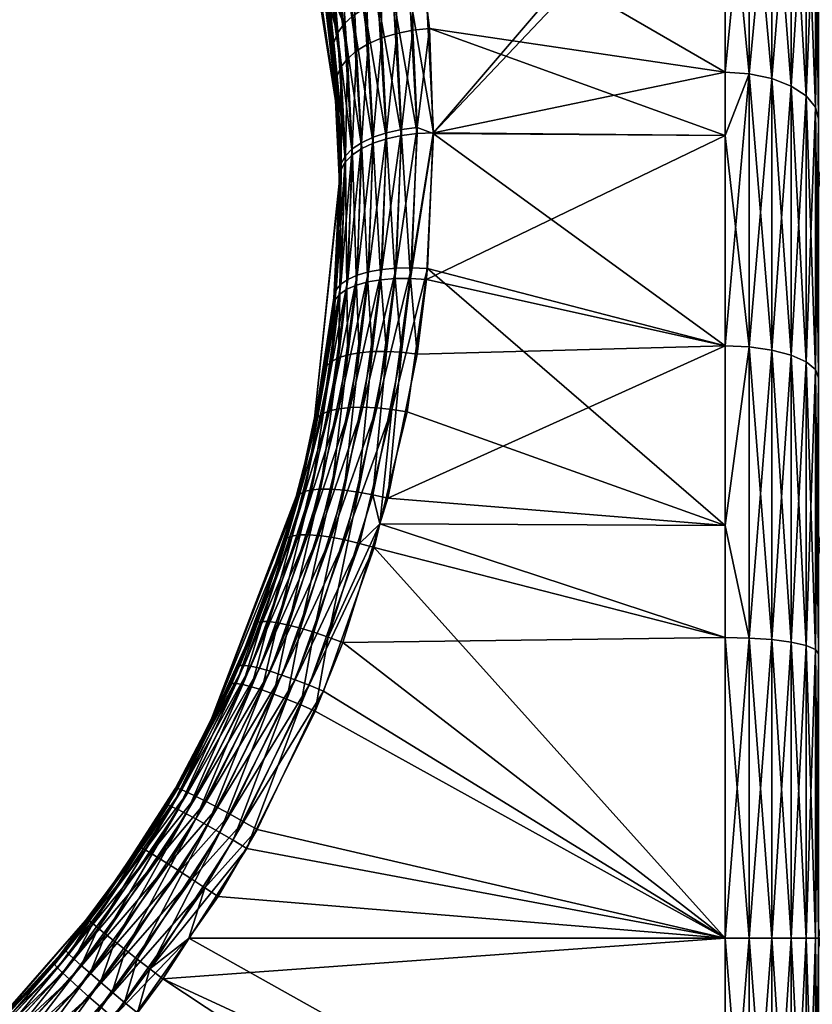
# Model space of a CAD drawing. Extents: x -0.053 to 0.015, y -0.104 to -0.001.
# Tile 11 of 224: x -0.025 to -0.016, y -0.086 to -0.076. Entities that reach past the tile are written whole.
import ezdxf

# ---------------------------------------------------------------- set-up
doc = ezdxf.new("R2010")
doc.units = 0
doc.layers.add('mesh', color=7, linetype='CONTINUOUS')

msp = doc.modelspace()

# ---------------------------------------------------------------- meshes
at = {"layer": 'mesh'}
mesh = msp.add_polyface(dxfattribs=at)
corners = [(-0.0163, -0.074217, 0.011165), (-0.0153, -0.071637, 0.007803), (-0.0153, -0.074217, 0.011165), (-0.0163, -0.071637, 0.007803), (-0.0153, -0.070015, 0.003887), (-0.0163, -0.070015, 0.003887), (-0.0153, -0.069462, -0.000314), (-0.0163, -0.070015, -0.004515), (-0.0153, -0.071637, -0.008431), (-0.0153, -0.070015, -0.004515), (-0.0163, -0.071637, -0.008431), (-0.0153, -0.074217, -0.011793), (-0.0163, -0.074217, -0.011793), (-0.0153, -0.077579, -0.014372), (-0.0163, -0.072289, -0.011563), (-0.0163, -0.07054, -0.009064), (-0.0163, -0.069251, -0.006299), (-0.0163, -0.074446, -0.01372), (-0.0163, -0.076945, -0.015469), (-0.0163, -0.077579, 0.013744), (-0.0163, -0.074446, 0.013092), (-0.0163, -0.069251, 0.005671), (-0.0163, -0.07054, 0.008436), (-0.0163, -0.072289, 0.010935), (-0.016593, -0.073992, 0.013633), (-0.016434, -0.071906, 0.011256), (-0.016434, -0.074125, 0.013475), (-0.016593, -0.071748, 0.011389), (-0.016434, -0.070107, 0.008686), (-0.016593, -0.069927, -0.009418), (-0.016434, -0.071906, -0.011884), (-0.016434, -0.070107, -0.009314), (-0.016593, -0.071748, -0.012017), (-0.016434, -0.074125, -0.014103), (-0.016593, -0.073992, -0.014261), (-0.016434, -0.076695, -0.015902), (-0.016334, -0.07428, 0.01329), (-0.016434, -0.076695, 0.015274), (-0.016334, -0.072091, 0.011101), (-0.016334, -0.070316, 0.008565), (-0.016334, -0.069007, 0.00576), (-0.016334, -0.072091, -0.011729), (-0.016334, -0.070316, -0.009193), (-0.016334, -0.07428, -0.013918), (-0.016334, -0.076816, -0.015694), (-0.016334, -0.076816, 0.015066), (-0.0153, -0.081494, 0.015366), (-0.0153, -0.050572, 0.016329), (-0.0153, -0.083403, 0.016321), (-0.0153, -0.05055, -0.017458), (-0.0153, -0.081494, -0.015994), (-0.015275, -0.083403, -0.017681), (-0.0153, -0.083403, -0.017458), (-0.015262, -0.052022, -0.017715), (-0.015161, -0.083403, -0.017955), (-0.015274, -0.051815, 0.016543), (-0.015275, -0.083403, 0.016543)]
mesh.append_faces([[corners[k] for k in face] for face in [(0, 1, 2, 2), (3, 1, 0, 0), (3, 4, 1, 1), (5, 4, 3, 3), (5, 6, 4, 4), (7, 8, 9, 9), (10, 8, 7, 7), (10, 11, 8, 8), (12, 11, 10, 10), (12, 13, 11, 11), (10, 14, 12, 12), (10, 15, 14, 14), (7, 15, 10, 10), (7, 16, 15, 15), (12, 17, 18, 18), (14, 17, 12, 12), (19, 20, 0, 0), (3, 21, 5, 5), (3, 22, 21, 21), (0, 22, 3, 3), (0, 23, 22, 22), (20, 23, 0, 0), (24, 25, 26, 26), (27, 28, 25, 25), (29, 30, 31, 31), (32, 33, 30, 30), (34, 35, 33, 33), (26, 36, 37, 37), (26, 38, 36, 36), (25, 38, 26, 26), (25, 39, 38, 38), (28, 39, 25, 25), (28, 40, 39, 39), (31, 41, 42, 42), (30, 41, 31, 31), (30, 43, 41, 41), (33, 43, 30, 30), (33, 44, 43, 43), (35, 44, 33, 33), (36, 20, 45, 45), (36, 23, 20, 20), (38, 23, 36, 36), (38, 22, 23, 23), (39, 22, 38, 38), (39, 21, 22, 22), (42, 14, 15, 15), (41, 14, 42, 42), (41, 17, 14, 14), (43, 17, 41, 41), (43, 18, 17, 17), (44, 18, 43, 43), (46, 47, 48, 48), (49, 11, 13, 13), (50, 49, 13, 13), (51, 49, 52, 52), (53, 51, 54, 54), (55, 56, 48, 48)]])
mesh = msp.add_polyface(dxfattribs=at)
corners = [(-0.0153, -0.081494, 0.015366), (-0.0153, -0.083403, 0.016321), (-0.0153, -0.085695, 0.015919), (-0.0153, -0.085695, -0.016547), (-0.0153, -0.083403, -0.017458), (-0.0153, -0.081494, -0.015994), (-0.015275, -0.086375, 0.016283), (-0.015275, -0.083403, 0.016543), (-0.015201, -0.083403, 0.016755), (-0.0153, -0.086336, 0.016064), (-0.015189, -0.053049, 0.016749), (-0.015073, -0.054246, 0.016937), (-0.015082, -0.083403, 0.016944), (-0.0163, -0.081494, 0.015366), (-0.0163, -0.085695, 0.015919), (-0.0153, -0.077579, 0.013744), (-0.0163, -0.077579, 0.013744), (-0.0153, -0.074217, 0.011165), (-0.0163, -0.074217, 0.011165), (-0.0163, -0.077579, -0.014372), (-0.0153, -0.077579, -0.014372), (-0.0163, -0.074217, -0.011793), (-0.0163, -0.081494, -0.015994), (-0.0163, -0.085695, -0.016547), (-0.0163, -0.07971, -0.016759), (-0.0163, -0.076945, -0.015469), (-0.0163, -0.082656, -0.017548), (-0.0163, -0.085695, -0.017814), (-0.0163, -0.082656, 0.01692), (-0.0163, -0.076945, 0.014841), (-0.0163, -0.074446, 0.013092), (-0.0163, -0.07971, 0.016131), (-0.016593, -0.082534, 0.017617), (-0.016434, -0.079539, 0.0166), (-0.016434, -0.08257, 0.017413), (-0.016593, -0.079468, 0.016795), (-0.016434, -0.076695, 0.015274), (-0.016593, -0.076592, 0.015454), (-0.016434, -0.074125, 0.013475), (-0.016593, -0.076592, -0.016082), (-0.016434, -0.079539, -0.017228), (-0.016434, -0.076695, -0.015902), (-0.016593, -0.079468, -0.017423), (-0.016434, -0.08257, -0.018041), (-0.016593, -0.082534, -0.018245), (-0.016434, -0.085695, -0.018314), (-0.016334, -0.082611, 0.017175), (-0.016434, -0.085695, 0.017686), (-0.016334, -0.079621, 0.016374), (-0.016334, -0.076816, 0.015066), (-0.016334, -0.07428, 0.01329), (-0.016334, -0.079621, -0.017002), (-0.016334, -0.076816, -0.015694), (-0.016334, -0.082611, -0.017803), (-0.016334, -0.085695, -0.018073), (-0.01516, -0.05346, -0.017955), (-0.015161, -0.083403, -0.017955), (-0.015082, -0.083403, -0.018082), (-0.015275, -0.086375, -0.017421), (-0.015275, -0.083403, -0.017681)]
mesh.append_faces([[corners[k] for k in face] for face in [(0, 1, 2, 2), (3, 4, 5, 5), (6, 7, 8, 8), (9, 1, 7, 7), (10, 8, 7, 7), (11, 12, 8, 8), (13, 0, 14, 14), (13, 15, 0, 0), (16, 15, 13, 13), (16, 17, 15, 15), (18, 17, 16, 16), (19, 20, 21, 21), (19, 5, 20, 20), (22, 5, 19, 19), (22, 3, 5, 5), (23, 3, 22, 22), (19, 24, 22, 22), (19, 25, 24, 24), (21, 25, 19, 19), (22, 26, 27, 27), (24, 26, 22, 22), (14, 28, 13, 13), (16, 29, 30, 30), (13, 29, 16, 16), (13, 31, 29, 29), (28, 31, 13, 13), (32, 33, 34, 34), (35, 36, 33, 33), (37, 38, 36, 36), (39, 40, 41, 41), (42, 43, 40, 40), (44, 45, 43, 43), (34, 46, 47, 47), (34, 48, 46, 46), (33, 48, 34, 34), (33, 49, 48, 48), (36, 49, 33, 33), (36, 50, 49, 49), (41, 51, 52, 52), (40, 51, 41, 41), (40, 53, 51, 51), (43, 53, 40, 40), (43, 54, 53, 53), (45, 54, 43, 43), (46, 31, 28, 28), (48, 31, 46, 46), (48, 29, 31, 31), (49, 29, 48, 48), (49, 30, 29, 29), (52, 24, 25, 25), (51, 24, 52, 52), (51, 26, 24, 24), (53, 26, 51, 51), (53, 27, 26, 26), (55, 56, 57, 57), (58, 59, 4, 4)]])
mesh = msp.add_polyface(dxfattribs=at)
corners = [(-0.021434, -0.076929, 0.000125), (-0.021791, -0.074491, -0.013555), (-0.021852, -0.074287, -0.013344), (-0.021537, -0.075823, -0.01467), (-0.021489, -0.076226, -0.014963), (-0.021622, -0.07529, 0.013624), (-0.021456, -0.076578, 0.014576), (-0.021852, -0.074286, 0.012717), (-0.021448, -0.076484, 0.014728), (-0.021624, -0.075178, 0.013773), (-0.021418, -0.0775, 0.015145), (-0.021483, -0.076127, -0.015114), (-0.021535, -0.075719, -0.01482), (-0.021803, -0.074367, -0.013701), (-0.021066, -0.075248, -0.015403), (-0.020903, -0.075187, -0.015459), (-0.021355, -0.073779, -0.014254), (-0.021309, -0.074745, 0.014267), (-0.021163, -0.07466, 0.014345), (-0.021115, -0.076142, 0.015241), (-0.021211, -0.075324, -0.015323), (-0.021503, -0.073878, -0.014182), (-0.021238, -0.076216, 0.015135), (-0.021185, -0.077197, 0.015714), (-0.021432, -0.074843, 0.014168), (-0.021627, -0.073426, 0.013144), (-0.021335, -0.075412, -0.015221), (-0.021625, -0.07399, -0.014087), (-0.021154, -0.07576, -0.015622), (-0.021277, -0.075841, -0.015518), (-0.021061, -0.077203, -0.016485), (-0.021184, -0.07726, -0.016376), (-0.021337, -0.0763, 0.015012), (-0.021285, -0.077264, 0.015588), (-0.021528, -0.07495, 0.014049), (-0.021748, -0.073546, 0.013051), (-0.021432, -0.075509, -0.0151), (-0.021718, -0.074112, -0.013972), (-0.021375, -0.075931, -0.015396), (-0.021284, -0.077327, -0.01625), (-0.021407, -0.07639, 0.014875), (-0.021593, -0.075063, 0.013916), (-0.02184, -0.073676, 0.012938), (-0.021896, -0.073811, 0.01281), (-0.021778, -0.074239, -0.013841), (-0.021499, -0.075613, -0.014965), (-0.021444, -0.076027, -0.01526), (-0.021357, -0.077401, -0.01611), (-0.021917, -0.073945, 0.012671), (-0.021402, -0.077479, -0.015961)]
mesh.append_faces([[corners[k] for k in face] for face in [(0, 1, 2, 2), (0, 3, 1, 1), (4, 3, 0, 0), (0, 5, 6, 6), (0, 7, 5, 5), (2, 7, 0, 0), (8, 6, 9, 9), (8, 10, 6, 6), (9, 5, 7, 7), (6, 5, 9, 9), (11, 3, 4, 4), (12, 3, 11, 11), (12, 1, 3, 3), (13, 1, 12, 12), (13, 2, 1, 1), (14, 15, 16, 16), (17, 18, 19, 19), (20, 14, 21, 21), (22, 19, 23, 23), (22, 17, 19, 19), (24, 17, 22, 22), (24, 25, 17, 17), (26, 20, 27, 27), (26, 28, 20, 20), (29, 28, 26, 26), (29, 30, 28, 28), (31, 30, 29, 29), (32, 22, 33, 33), (32, 24, 22, 22), (34, 24, 32, 32), (34, 35, 24, 24), (36, 26, 37, 37), (36, 29, 26, 26), (38, 29, 36, 36), (38, 31, 29, 29), (39, 31, 38, 38), (40, 34, 32, 32), (41, 34, 40, 40), (41, 42, 34, 34), (43, 42, 41, 41), (44, 36, 37, 37), (45, 36, 44, 44), (45, 38, 36, 36), (46, 38, 45, 45), (46, 39, 38, 38), (47, 39, 46, 46), (8, 41, 40, 40), (9, 41, 8, 8), (9, 43, 41, 41), (48, 43, 9, 9), (13, 45, 44, 44), (12, 45, 13, 13), (12, 46, 45, 45), (11, 46, 12, 12), (11, 47, 46, 46), (49, 47, 11, 11)]])
mesh = msp.add_polyface(dxfattribs=at)
corners = [(-0.020459, -0.075976, 0.015427), (-0.0173, -0.076445, 0.015707), (-0.0173, -0.077119, 0.016022), (-0.020637, -0.074509, 0.014421), (-0.0173, -0.073804, 0.013858), (-0.0173, -0.073453, -0.014136), (-0.020547, -0.075116, -0.015491), (-0.020494, -0.075574, -0.0158), (-0.0173, -0.073804, -0.014486), (-0.0173, -0.076445, -0.016335), (-0.017041, -0.076462, -0.016306), (-0.017041, -0.073826, -0.01446), (-0.017041, -0.073826, 0.013832), (-0.017041, -0.076462, 0.015678), (-0.0173, -0.077119, -0.01665), (-0.0168, -0.07389, 0.013755), (-0.0168, -0.076512, 0.015591), (-0.0168, -0.076512, -0.016219), (-0.0168, -0.07389, -0.014383), (-0.016593, -0.073992, 0.013633), (-0.016593, -0.076592, 0.015454), (-0.016593, -0.076592, -0.016082), (-0.016593, -0.073992, -0.014261), (-0.016434, -0.074125, 0.013475), (-0.016434, -0.076695, -0.015902), (-0.020637, -0.075994, 0.01542), (-0.020592, -0.077033, 0.016015), (-0.020821, -0.07454, 0.014423), (-0.020728, -0.075142, -0.015489), (-0.021007, -0.073637, -0.01432), (-0.020673, -0.075596, -0.015795), (-0.02076, -0.077055, 0.015976), (-0.020809, -0.076029, 0.015385), (-0.020998, -0.074591, 0.014397), (-0.020903, -0.075187, -0.015459), (-0.021188, -0.073698, -0.014301), (-0.020847, -0.075636, -0.015763), (-0.020591, -0.0771, -0.016679), (-0.02076, -0.077121, -0.016639), (-0.020919, -0.07709, 0.015911), (-0.02097, -0.076078, 0.015325), (-0.021163, -0.07466, 0.014345), (-0.021066, -0.075248, -0.015403), (-0.021009, -0.075691, -0.015705), (-0.020918, -0.077156, -0.016574), (-0.021115, -0.076142, 0.015241), (-0.021062, -0.077138, 0.015823), (-0.021211, -0.075324, -0.015323), (-0.021154, -0.07576, -0.015622), (-0.021061, -0.077203, -0.016485), (-0.020421, -0.077099, 0.016064), (-0.020417, -0.077093, -0.016692)]
mesh.append_faces([[corners[k] for k in face] for face in [(0, 1, 2, 2), (3, 1, 0, 0), (3, 4, 1, 1), (5, 6, 7, 7), (8, 9, 10, 10), (11, 8, 10, 10), (12, 1, 4, 4), (13, 1, 12, 12), (13, 2, 1, 1), (9, 14, 10, 10), (13, 15, 16, 16), (12, 15, 13, 13), (11, 17, 18, 18), (10, 17, 11, 11), (16, 19, 20, 20), (15, 19, 16, 16), (18, 21, 22, 22), (17, 21, 18, 18), (19, 23, 20, 20), (21, 24, 22, 22), (25, 0, 26, 26), (25, 3, 0, 0), (25, 27, 3, 3), (28, 6, 29, 29), (28, 7, 6, 6), (30, 7, 28, 28), (31, 25, 26, 26), (32, 25, 31, 31), (32, 27, 25, 25), (33, 27, 32, 32), (34, 28, 35, 35), (34, 30, 28, 28), (36, 30, 34, 34), (36, 37, 30, 30), (38, 37, 36, 36), (39, 32, 31, 31), (40, 32, 39, 39), (40, 33, 32, 32), (41, 33, 40, 40), (42, 36, 34, 34), (43, 36, 42, 42), (43, 38, 36, 36), (44, 38, 43, 43), (45, 40, 46, 46), (45, 41, 40, 40), (47, 43, 42, 42), (48, 43, 47, 47), (48, 44, 43, 43), (49, 44, 48, 48), (0, 2, 50, 50), (7, 51, 5, 5), (51, 8, 5, 5), (51, 9, 8, 8), (51, 14, 9, 9), (26, 0, 50, 50), (30, 51, 7, 7), (37, 51, 30, 30)]])
mesh = msp.add_polyface(dxfattribs=at)
corners = [(-0.02158, -0.079634, -0.016788), (-0.021487, -0.078933, -0.016498), (-0.021706, -0.080311, -0.000097), (-0.021434, -0.076929, 0.000125), (-0.021418, -0.0775, 0.015145), (-0.021424, -0.077634, 0.015213), (-0.021456, -0.076578, 0.014576), (-0.021477, -0.078832, 0.015825), (-0.021655, -0.080132, 0.016518), (-0.021678, -0.080178, 0.016358), (-0.021457, -0.078768, 0.015981), (-0.021403, -0.077418, 0.015299), (-0.021448, -0.076484, 0.014728), (-0.021483, -0.076127, -0.015114), (-0.021489, -0.076226, -0.014963), (-0.021402, -0.077479, -0.015961), (-0.021466, -0.078871, -0.016655), (-0.021557, -0.079581, -0.016947), (-0.02111, -0.078576, 0.016519), (-0.020969, -0.078551, 0.016612), (-0.021309, -0.080026, 0.017068), (-0.02121, -0.079441, -0.017492), (-0.02137, -0.080909, -0.018057), (-0.021072, -0.079429, -0.017588), (-0.021429, -0.080039, 0.016952), (-0.021232, -0.078612, 0.016406), (-0.021185, -0.077197, 0.015714), (-0.021062, -0.077138, 0.015823), (-0.021241, -0.078719, -0.01708), (-0.021119, -0.078685, -0.017194), (-0.021184, -0.07726, -0.016376), (-0.021331, -0.079463, -0.017377), (-0.021528, -0.080061, 0.016819), (-0.021332, -0.078657, 0.016276), (-0.021285, -0.077264, 0.015588), (-0.021238, -0.076216, 0.015135), (-0.021284, -0.077327, -0.01625), (-0.021342, -0.078763, -0.01695), (-0.021431, -0.079495, -0.017245), (-0.021604, -0.080092, 0.016673), (-0.021408, -0.078709, 0.016133), (-0.021358, -0.077339, 0.015448), (-0.021337, -0.0763, 0.015012), (-0.021407, -0.07639, 0.014875), (-0.021357, -0.077401, -0.01611), (-0.021417, -0.078814, -0.016807), (-0.021507, -0.079534, -0.0171), (-0.021421, -0.077634, -0.015844)]
mesh.append_faces([[corners[k] for k in face] for face in [(0, 1, 2, 2), (3, 4, 5, 5), (3, 6, 4, 4), (2, 5, 7, 7), (8, 9, 10, 10), (11, 4, 12, 12), (11, 5, 4, 4), (10, 5, 11, 11), (10, 7, 5, 5), (9, 7, 10, 10), (13, 14, 15, 15), (16, 1, 17, 17), (1, 0, 17, 17), (18, 19, 20, 20), (21, 22, 23, 23), (24, 18, 20, 20), (25, 18, 24, 24), (26, 27, 25, 25), (28, 29, 30, 30), (31, 21, 28, 28), (32, 25, 24, 24), (33, 25, 32, 32), (33, 26, 25, 25), (34, 26, 33, 33), (34, 35, 26, 26), (36, 28, 30, 30), (37, 28, 36, 36), (37, 31, 28, 28), (38, 31, 37, 37), (39, 33, 32, 32), (40, 33, 39, 39), (40, 34, 33, 33), (41, 34, 40, 40), (41, 42, 34, 34), (43, 42, 41, 41), (44, 37, 36, 36), (45, 37, 44, 44), (45, 38, 37, 37), (46, 38, 45, 45), (8, 40, 39, 39), (10, 40, 8, 8), (10, 41, 40, 40), (11, 41, 10, 10), (11, 43, 41, 41), (12, 43, 11, 11), (15, 45, 44, 44), (16, 45, 15, 15), (16, 46, 45, 45), (17, 46, 16, 16), (2, 1, 47, 47), (47, 5, 2, 2), (47, 3, 5, 5), (47, 14, 3, 3), (16, 47, 1, 1), (15, 47, 16, 16), (14, 47, 15, 15)]])
mesh = msp.add_polyface(dxfattribs=at)
corners = [(-0.020493, -0.078657, -0.017423), (-0.0173, -0.079368, -0.017698), (-0.0173, -0.077119, -0.01665), (-0.020592, -0.079455, -0.01773), (-0.017041, -0.079379, 0.017038), (-0.0173, -0.077119, 0.016022), (-0.017041, -0.076462, 0.015678), (-0.0173, -0.079368, 0.01707), (-0.017041, -0.076462, -0.016306), (-0.017041, -0.079379, -0.017666), (-0.0168, -0.076512, 0.015591), (-0.0168, -0.079414, 0.016944), (-0.0168, -0.079414, -0.017572), (-0.0168, -0.076512, -0.016219), (-0.016593, -0.076592, 0.015454), (-0.016593, -0.079468, 0.016795), (-0.016593, -0.079468, -0.017423), (-0.016593, -0.076592, -0.016082), (-0.016434, -0.076695, 0.015274), (-0.016434, -0.079539, -0.017228), (-0.020863, -0.080047, 0.017288), (-0.020482, -0.078541, 0.016747), (-0.020699, -0.080073, 0.017311), (-0.020651, -0.078533, 0.016728), (-0.020661, -0.078647, -0.017403), (-0.020758, -0.079436, -0.017708), (-0.021022, -0.08003, 0.017239), (-0.020815, -0.078536, 0.016682), (-0.020592, -0.077033, 0.016015), (-0.02076, -0.077055, 0.015976), (-0.02076, -0.077121, -0.016639), (-0.020591, -0.0771, -0.016679), (-0.020825, -0.078649, -0.017357), (-0.02092, -0.079427, -0.01766), (-0.021172, -0.080023, 0.017165), (-0.020969, -0.078551, 0.016612), (-0.020919, -0.07709, 0.015911), (-0.020918, -0.077156, -0.016574), (-0.020979, -0.078662, -0.017287), (-0.021072, -0.079429, -0.017588), (-0.021223, -0.080929, -0.018132), (-0.021309, -0.080026, 0.017068), (-0.02111, -0.078576, 0.016519), (-0.021062, -0.077138, 0.015823), (-0.02097, -0.076078, 0.015325), (-0.021061, -0.077203, -0.016485), (-0.021119, -0.078685, -0.017194), (-0.02121, -0.079441, -0.017492), (-0.021232, -0.078612, 0.016406), (-0.021185, -0.077197, 0.015714), (-0.021115, -0.076142, 0.015241), (-0.021184, -0.07726, -0.016376), (-0.021241, -0.078719, -0.01708), (-0.020421, -0.077099, 0.016064), (-0.020417, -0.077093, -0.016692)]
mesh.append_faces([[corners[k] for k in face] for face in [(0, 1, 2, 2), (0, 3, 1, 1), (4, 5, 6, 6), (4, 7, 5, 5), (8, 1, 9, 9), (8, 2, 1, 1), (4, 10, 11, 11), (6, 10, 4, 4), (8, 12, 13, 13), (9, 12, 8, 8), (11, 14, 15, 15), (10, 14, 11, 11), (13, 16, 17, 17), (12, 16, 13, 13), (14, 18, 15, 15), (16, 19, 17, 17), (20, 21, 22, 22), (23, 21, 20, 20), (24, 3, 0, 0), (25, 3, 24, 24), (26, 23, 20, 20), (27, 23, 26, 26), (27, 28, 23, 23), (29, 28, 27, 27), (30, 24, 31, 31), (32, 24, 30, 30), (32, 25, 24, 24), (33, 25, 32, 32), (34, 27, 26, 26), (35, 27, 34, 34), (35, 29, 27, 27), (36, 29, 35, 35), (37, 32, 30, 30), (38, 32, 37, 37), (38, 33, 32, 32), (39, 33, 38, 38), (39, 40, 33, 33), (41, 35, 34, 34), (42, 36, 35, 35), (43, 36, 42, 42), (43, 44, 36, 36), (45, 38, 37, 37), (46, 38, 45, 45), (46, 39, 38, 38), (47, 39, 46, 46), (48, 43, 42, 42), (49, 50, 43, 43), (51, 46, 45, 45), (52, 47, 46, 46), (53, 7, 21, 21), (53, 5, 7, 7), (0, 2, 54, 54), (23, 53, 21, 21), (28, 53, 23, 23), (24, 54, 31, 31), (24, 0, 54, 54)]])
mesh = msp.add_polyface(dxfattribs=at)
corners = [(-0.0173, -0.081285, 0.017584), (-0.020989, -0.08127, 0.01764), (-0.020699, -0.080073, 0.017311), (-0.0173, -0.085695, 0.018186), (-0.022718, -0.08525, 0.018181), (-0.022301, -0.084536, 0.01815), (-0.0173, -0.082483, 0.017905), (-0.02105, -0.081522, 0.017709), (-0.021592, -0.083056, 0.017997), (-0.020482, -0.078541, 0.016747), (-0.0173, -0.079368, 0.01707), (-0.0173, -0.085695, -0.018814), (-0.021683, -0.083271, -0.018654), (-0.022412, -0.084736, -0.018789), (-0.021387, -0.082535, -0.018542), (-0.0173, -0.082483, -0.018533), (-0.020991, -0.08127, -0.018267), (-0.0173, -0.081285, -0.018212), (-0.020905, -0.080995, -0.018207), (-0.0173, -0.079368, -0.017698), (-0.020592, -0.079455, -0.01773), (-0.017041, -0.079379, 0.017038), (-0.017041, -0.082489, 0.017871), (-0.017041, -0.085695, 0.018152), (-0.017041, -0.085695, -0.01878), (-0.017041, -0.082489, -0.018499), (-0.017041, -0.079379, -0.017666), (-0.0168, -0.082506, 0.017773), (-0.0168, -0.085695, 0.018052), (-0.0168, -0.079414, 0.016944), (-0.0168, -0.082506, -0.018401), (-0.0168, -0.079414, -0.017572), (-0.0168, -0.085695, -0.01868), (-0.016593, -0.082534, 0.017617), (-0.016593, -0.085695, 0.017893), (-0.016593, -0.079468, 0.016795), (-0.016593, -0.082534, -0.018245), (-0.016593, -0.079468, -0.017423), (-0.016593, -0.085695, -0.018521), (-0.016434, -0.08257, 0.017413), (-0.016434, -0.079539, 0.0166), (-0.016434, -0.08257, -0.018041), (-0.016434, -0.085695, -0.018314), (-0.021209, -0.081478, 0.017685), (-0.020863, -0.080047, 0.017288), (-0.020758, -0.079436, -0.017708), (-0.021066, -0.080958, -0.018183), (-0.021364, -0.081441, 0.017634), (-0.021022, -0.08003, 0.017239), (-0.02092, -0.079427, -0.01766), (-0.021223, -0.080929, -0.018132)]
mesh.append_faces([[corners[k] for k in face] for face in [(0, 1, 2, 2), (3, 4, 5, 5), (6, 1, 0, 0), (6, 7, 1, 1), (3, 7, 6, 6), (3, 8, 7, 7), (5, 8, 3, 3), (9, 0, 2, 2), (9, 10, 0, 0), (11, 12, 13, 13), (11, 14, 12, 12), (15, 14, 11, 11), (15, 16, 14, 14), (17, 16, 15, 15), (17, 18, 16, 16), (19, 18, 17, 17), (19, 20, 18, 18), (21, 22, 0, 0), (0, 10, 21, 21), (22, 6, 0, 0), (22, 3, 6, 6), (23, 3, 22, 22), (24, 15, 11, 11), (25, 15, 24, 24), (25, 17, 15, 15), (26, 17, 25, 25), (26, 19, 17, 17), (23, 27, 28, 28), (22, 27, 23, 23), (22, 29, 27, 27), (21, 29, 22, 22), (26, 30, 31, 31), (25, 30, 26, 26), (25, 32, 30, 30), (24, 32, 25, 25), (28, 33, 34, 34), (27, 33, 28, 28), (27, 35, 33, 33), (29, 35, 27, 27), (31, 36, 37, 37), (30, 36, 31, 31), (30, 38, 36, 36), (32, 38, 30, 30), (33, 39, 34, 34), (35, 40, 33, 33), (36, 41, 37, 37), (38, 42, 36, 36), (43, 1, 7, 7), (44, 1, 43, 43), (44, 2, 1, 1), (45, 18, 20, 20), (46, 18, 45, 45), (46, 16, 18, 18), (47, 44, 43, 43), (48, 44, 47, 47), (49, 46, 45, 45), (50, 46, 49, 49)]])
mesh = msp.add_polyface(dxfattribs=at)
corners = [(-0.021678, -0.080178, 0.016358), (-0.021884, -0.080977, 0.016595), (-0.021706, -0.080311, -0.000097), (-0.021477, -0.078832, 0.015825), (-0.021746, -0.082992, 0.017973), (-0.02105, -0.081522, 0.017709), (-0.021592, -0.083056, 0.017997), (-0.021209, -0.081478, 0.017685), (-0.021655, -0.080132, 0.016518), (-0.021981, -0.08142, 0.016897), (-0.021543, -0.082478, -0.018518), (-0.020991, -0.08127, -0.018267), (-0.021066, -0.080958, -0.018183), (-0.021387, -0.082535, -0.018542), (-0.021683, -0.083271, -0.018654), (-0.021836, -0.083204, -0.018631), (-0.022412, -0.084736, -0.018789), (-0.021895, -0.082934, 0.017923), (-0.021364, -0.081441, 0.017634), (-0.021223, -0.080929, -0.018132), (-0.021694, -0.082427, -0.018467), (-0.021984, -0.083143, -0.018581), (-0.022036, -0.082884, 0.017846), (-0.02151, -0.081413, 0.017558), (-0.021022, -0.08003, 0.017239), (-0.021172, -0.080023, 0.017165), (-0.02137, -0.080909, -0.018057), (-0.021072, -0.079429, -0.017588), (-0.021837, -0.082385, -0.01839), (-0.021643, -0.081395, 0.017459), (-0.022164, -0.082842, 0.017746), (-0.021309, -0.080026, 0.017068), (-0.021505, -0.080898, -0.017959), (-0.02121, -0.079441, -0.017492), (-0.021967, -0.082351, -0.018291), (-0.02176, -0.081386, 0.01734), (-0.021429, -0.080039, 0.016952), (-0.021331, -0.079463, -0.017377), (-0.021623, -0.080897, -0.017841), (-0.02208, -0.082327, -0.01817), (-0.021857, -0.081387, 0.017204), (-0.021528, -0.080061, 0.016819), (-0.021431, -0.079495, -0.017245), (-0.021721, -0.080906, -0.017706), (-0.021931, -0.081399, 0.017055), (-0.021604, -0.080092, 0.016673), (-0.021507, -0.079534, -0.0171), (-0.021796, -0.080924, -0.017558), (-0.022175, -0.082314, -0.018032), (-0.021557, -0.079581, -0.016947), (-0.021846, -0.080952, -0.017401), (-0.022247, -0.082312, -0.017881), (-0.021871, -0.080988, -0.01724), (-0.02158, -0.079634, -0.016788)]
mesh.append_faces([[corners[k] for k in face] for face in [(0, 1, 2, 2), (2, 3, 0, 0), (4, 5, 6, 6), (7, 5, 4, 4), (8, 1, 0, 0), (9, 1, 8, 8), (10, 11, 12, 12), (10, 13, 11, 11), (10, 14, 13, 13), (15, 14, 10, 10), (15, 16, 14, 14), (17, 7, 4, 4), (18, 7, 17, 17), (19, 10, 12, 12), (20, 10, 19, 19), (20, 15, 10, 10), (21, 15, 20, 20), (22, 18, 17, 17), (23, 18, 22, 22), (23, 24, 18, 18), (25, 24, 23, 23), (26, 19, 27, 27), (26, 20, 19, 19), (28, 20, 26, 26), (28, 21, 20, 20), (29, 23, 30, 30), (29, 25, 23, 23), (31, 25, 29, 29), (32, 26, 33, 33), (32, 28, 26, 26), (34, 28, 32, 32), (35, 31, 29, 29), (36, 31, 35, 35), (37, 32, 33, 33), (38, 32, 37, 37), (38, 34, 32, 32), (39, 34, 38, 38), (40, 36, 35, 35), (41, 36, 40, 40), (42, 38, 37, 37), (43, 38, 42, 42), (43, 39, 38, 38), (44, 41, 40, 40), (45, 41, 44, 44), (46, 43, 42, 42), (47, 43, 46, 46), (47, 48, 43, 43), (9, 45, 44, 44), (8, 45, 9, 9), (49, 47, 46, 46), (50, 47, 49, 49), (50, 51, 47, 47), (52, 2, 1, 1), (53, 2, 52, 52), (49, 52, 50, 50), (49, 53, 52, 52)]])
mesh = msp.add_polyface(dxfattribs=at)
corners = [(-0.022592, -0.082986, -0.017663), (-0.022318, -0.08234, -0.017557), (-0.022866, -0.083549, -0.000256), (-0.022005, -0.08145, 0.016735), (-0.022508, -0.082798, 0.017007), (-0.021884, -0.080977, 0.016595), (-0.022486, -0.082784, 0.017173), (-0.021981, -0.08142, 0.016897), (-0.022295, -0.08232, -0.017721), (-0.022571, -0.082974, -0.01783), (-0.023175, -0.084093, -0.017773), (-0.021895, -0.082934, 0.017923), (-0.021746, -0.082992, 0.017973), (-0.022591, -0.084372, 0.018081), (-0.021984, -0.083143, -0.018581), (-0.022559, -0.084649, -0.01877), (-0.021836, -0.083204, -0.018631), (-0.022036, -0.082884, 0.017846), (-0.022726, -0.084299, 0.018006), (-0.022124, -0.083089, -0.018504), (-0.021837, -0.082385, -0.01839), (-0.022701, -0.084566, -0.018722), (-0.022164, -0.082842, 0.017746), (-0.022848, -0.084235, 0.017905), (-0.02151, -0.081413, 0.017558), (-0.021967, -0.082351, -0.018291), (-0.022251, -0.083044, -0.018404), (-0.022834, -0.08449, -0.018647), (-0.022276, -0.082811, 0.017625), (-0.022954, -0.084181, 0.017783), (-0.021643, -0.081395, 0.017459), (-0.02176, -0.081386, 0.01734), (-0.02208, -0.082327, -0.01817), (-0.022363, -0.083009, -0.018283), (-0.022956, -0.084422, -0.018546), (-0.022369, -0.08279, 0.017486), (-0.023041, -0.084139, 0.017642), (-0.021857, -0.081387, 0.017204), (-0.022175, -0.082314, -0.018032), (-0.021721, -0.080906, -0.017706), (-0.022455, -0.082986, -0.018144), (-0.023061, -0.084366, -0.018423), (-0.023147, -0.084321, -0.018282), (-0.02244, -0.082781, 0.017334), (-0.023107, -0.084111, 0.017487), (-0.021931, -0.081399, 0.017055), (-0.022247, -0.082312, -0.017881), (-0.021796, -0.080924, -0.017558), (-0.022525, -0.082974, -0.017991), (-0.023212, -0.084291, -0.018127), (-0.023149, -0.084097, 0.017322), (-0.021846, -0.080952, -0.017401), (-0.023253, -0.084274, -0.017961), (-0.021871, -0.080988, -0.01724), (-0.023166, -0.084098, 0.017152)]
mesh.append_faces([[corners[k] for k in face] for face in [(0, 1, 2, 2), (2, 3, 4, 4), (2, 5, 3, 3), (6, 4, 7, 7), (7, 3, 5, 5), (4, 3, 7, 7), (8, 1, 9, 9), (9, 0, 10, 10), (1, 0, 9, 9), (11, 12, 13, 13), (14, 15, 16, 16), (17, 11, 18, 18), (19, 14, 20, 20), (19, 21, 14, 14), (22, 17, 23, 23), (22, 24, 17, 17), (25, 19, 20, 20), (26, 19, 25, 25), (26, 27, 19, 19), (28, 22, 29, 29), (28, 30, 22, 22), (31, 30, 28, 28), (32, 26, 25, 25), (33, 26, 32, 32), (33, 34, 26, 26), (35, 28, 36, 36), (35, 31, 28, 28), (37, 31, 35, 35), (38, 32, 39, 39), (38, 33, 32, 32), (40, 33, 38, 38), (40, 41, 33, 33), (42, 41, 40, 40), (43, 35, 44, 44), (43, 37, 35, 35), (45, 37, 43, 43), (46, 38, 47, 47), (46, 40, 38, 38), (48, 40, 46, 46), (48, 42, 40, 40), (49, 42, 48, 48), (6, 43, 50, 50), (6, 45, 43, 43), (7, 45, 6, 6), (8, 46, 51, 51), (8, 48, 46, 46), (9, 48, 8, 8), (9, 49, 48, 48), (52, 49, 9, 9), (2, 1, 53, 53), (4, 54, 2, 2), (53, 5, 2, 2), (6, 54, 4, 4), (50, 54, 6, 6), (8, 53, 1, 1), (51, 53, 8, 8)]])
mesh = msp.add_polyface(dxfattribs=at)
corners = [(-0.0153, -0.089897, -0.015994), (-0.0153, -0.08918, -0.016439), (-0.0153, -0.085695, -0.016547), (-0.0153, -0.085695, 0.015919), (-0.0153, -0.086336, 0.016064), (-0.0153, -0.087485, 0.01582), (-0.0153, -0.083403, 0.016321), (-0.0153, -0.086336, -0.017201), (-0.0153, -0.083403, -0.017458), (-0.015082, -0.089393, -0.017025), (-0.015082, -0.086444, -0.017815), (-0.015201, -0.086412, -0.017629), (-0.015201, -0.089328, -0.016847), (-0.015275, -0.086375, -0.017421), (-0.015275, -0.089256, -0.016649), (-0.015275, -0.089256, 0.015511), (-0.0153, -0.08918, 0.015302), (-0.015275, -0.086375, 0.016283), (-0.015201, -0.086412, 0.016491), (-0.015201, -0.089328, 0.01571), (-0.015082, -0.086444, 0.016678), (-0.015082, -0.089393, 0.015888), (-0.015082, -0.083403, 0.016944), (-0.015201, -0.083403, 0.016755), (-0.015275, -0.083403, 0.016543), (-0.0163, -0.085695, 0.015919), (-0.0153, -0.089897, 0.015366), (-0.0163, -0.089897, 0.015366), (-0.0153, -0.081494, 0.015366), (-0.0163, -0.085695, -0.016547), (-0.0163, -0.089897, -0.015994), (-0.0163, -0.088734, -0.017548), (-0.0163, -0.085695, -0.017814), (-0.0163, -0.081494, -0.015994), (-0.0163, -0.085695, 0.017186), (-0.0163, -0.082656, 0.01692), (-0.0163, -0.088734, 0.01692), (-0.016593, -0.088857, 0.017617), (-0.016434, -0.085695, 0.017686), (-0.016434, -0.088821, 0.017413), (-0.016593, -0.085695, 0.017893), (-0.016434, -0.08257, 0.017413), (-0.016593, -0.085695, -0.018521), (-0.016434, -0.088821, -0.018041), (-0.016434, -0.085695, -0.018314), (-0.016334, -0.088779, -0.017803), (-0.016334, -0.085695, 0.017445), (-0.016334, -0.088779, 0.017175), (-0.016334, -0.082611, 0.017175), (-0.016334, -0.085695, -0.018073), (-0.0163, -0.091681, -0.016759), (-0.016334, -0.082611, -0.017803), (-0.015161, -0.083403, -0.017955), (-0.015275, -0.083403, -0.017681), (-0.015082, -0.083403, -0.018082)]
mesh.append_faces([[corners[k] for k in face] for face in [(0, 1, 2, 2), (3, 4, 5, 5), (3, 6, 4, 4), (2, 7, 8, 8), (1, 7, 2, 2), (9, 10, 11, 11), (12, 11, 13, 13), (12, 9, 11, 11), (13, 14, 12, 12), (13, 7, 14, 14), (8, 7, 13, 13), (15, 16, 5, 5), (7, 1, 14, 14), (17, 5, 4, 4), (17, 15, 5, 5), (18, 15, 17, 17), (18, 19, 15, 15), (20, 19, 18, 18), (20, 21, 19, 19), (18, 22, 20, 20), (18, 23, 22, 22), (17, 23, 18, 18), (4, 24, 17, 17), (25, 5, 26, 26), (27, 25, 26, 26), (25, 3, 5, 5), (25, 28, 3, 3), (29, 0, 2, 2), (30, 0, 29, 29), (5, 16, 26, 26), (29, 31, 30, 30), (29, 32, 31, 31), (33, 32, 29, 29), (25, 34, 35, 35), (27, 34, 25, 25), (27, 36, 34, 34), (37, 38, 39, 39), (40, 41, 38, 38), (42, 43, 44, 44), (43, 45, 44, 44), (39, 46, 47, 47), (38, 46, 39, 39), (38, 48, 46, 46), (44, 45, 49, 49), (45, 31, 49, 49), (45, 50, 31, 31), (47, 34, 36, 36), (46, 34, 47, 47), (46, 35, 34, 34), (48, 35, 46, 46), (49, 32, 51, 51), (49, 31, 32, 32), (11, 52, 53, 53), (10, 54, 52, 52), (11, 10, 52, 52), (13, 11, 53, 53)]])
mesh = msp.add_polyface(dxfattribs=at)
corners = [(-0.02327, -0.084273, -0.01779), (-0.02394, -0.085282, -0.000308), (-0.024103, -0.085498, -0.017809), (-0.023175, -0.084093, -0.017773), (-0.024475, -0.085961, 0.017162), (-0.023553, -0.084725, 0.017181), (-0.022592, -0.082986, -0.017663), (-0.022866, -0.083549, -0.000256), (-0.023149, -0.084097, 0.017322), (-0.023539, -0.08473, 0.017353), (-0.022862, -0.085156, 0.018163), (-0.022301, -0.084536, 0.01815), (-0.022718, -0.08525, 0.018181), (-0.022448, -0.084452, 0.01813), (-0.021592, -0.083056, 0.017997), (-0.021746, -0.082992, 0.017973), (-0.021836, -0.083204, -0.018631), (-0.022559, -0.084649, -0.01877), (-0.022412, -0.084736, -0.018789), (-0.024092, -0.08551, -0.017984), (-0.023253, -0.084274, -0.017961), (-0.022571, -0.082974, -0.01783), (-0.023001, -0.085065, 0.018117), (-0.022591, -0.084372, 0.018081), (-0.022701, -0.084566, -0.018722), (-0.021984, -0.083143, -0.018581), (-0.023448, -0.086023, -0.018796), (-0.023132, -0.084981, 0.018042), (-0.022726, -0.084299, 0.018006), (-0.021895, -0.082934, 0.017923), (-0.022834, -0.08449, -0.018647), (-0.022124, -0.083089, -0.018504), (-0.023583, -0.085918, -0.018752), (-0.023709, -0.08582, -0.01868), (-0.023251, -0.084905, 0.017942), (-0.022848, -0.084235, 0.017905), (-0.022036, -0.082884, 0.017846), (-0.022956, -0.084422, -0.018546), (-0.022251, -0.083044, -0.018404), (-0.023823, -0.08573, -0.01858), (-0.023354, -0.084841, 0.017819), (-0.022954, -0.084181, 0.017783), (-0.022164, -0.082842, 0.017746), (-0.023061, -0.084366, -0.018423), (-0.022363, -0.083009, -0.018283), (-0.023921, -0.085652, -0.018457), (-0.023438, -0.084789, 0.017677), (-0.023041, -0.084139, 0.017642), (-0.022276, -0.082811, 0.017625), (-0.023147, -0.084321, -0.018282), (-0.024, -0.085588, -0.018313), (-0.0235, -0.084752, 0.01752), (-0.023107, -0.084111, 0.017487), (-0.022369, -0.08279, 0.017486), (-0.023212, -0.084291, -0.018127), (-0.024058, -0.08554, -0.018154), (-0.02244, -0.082781, 0.017334), (-0.023166, -0.084098, 0.017152)]
mesh.append_faces([[corners[k] for k in face] for face in [(0, 1, 2, 2), (0, 3, 1, 1), (4, 1, 5, 5), (6, 7, 3, 3), (5, 8, 9, 9), (10, 11, 12, 12), (13, 11, 10, 10), (13, 14, 11, 11), (15, 14, 13, 13), (16, 17, 18, 18), (19, 0, 2, 2), (20, 0, 19, 19), (20, 3, 0, 0), (21, 3, 20, 20), (22, 13, 10, 10), (23, 13, 22, 22), (23, 15, 13, 13), (24, 17, 25, 25), (24, 26, 17, 17), (27, 23, 22, 22), (28, 23, 27, 27), (28, 29, 23, 23), (30, 24, 31, 31), (30, 32, 24, 24), (33, 32, 30, 30), (34, 28, 27, 27), (35, 28, 34, 34), (35, 36, 28, 28), (37, 30, 38, 38), (37, 33, 30, 30), (39, 33, 37, 37), (40, 35, 34, 34), (41, 35, 40, 40), (41, 42, 35, 35), (43, 37, 44, 44), (43, 39, 37, 37), (45, 39, 43, 43), (46, 41, 40, 40), (47, 41, 46, 46), (47, 48, 41, 41), (49, 45, 43, 43), (50, 45, 49, 49), (51, 47, 46, 46), (52, 47, 51, 51), (52, 53, 47, 47), (54, 50, 49, 49), (55, 50, 54, 54), (9, 52, 51, 51), (8, 52, 9, 9), (8, 56, 52, 52), (20, 55, 54, 54), (19, 55, 20, 20), (1, 57, 5, 5), (3, 57, 1, 1), (3, 7, 57, 57), (5, 57, 8, 8)]])
mesh = msp.add_polyface(dxfattribs=at)
corners = [(-0.0173, -0.092023, 0.01707), (-0.027769, -0.090121, 0.017644), (-0.0173, -0.090105, 0.017584), (-0.0173, -0.094271, 0.016022), (-0.028171, -0.090367, 0.017586), (-0.0173, -0.085695, 0.018186), (-0.023032, -0.085695, 0.018174), (-0.022718, -0.08525, 0.018181), (-0.0173, -0.088908, 0.017905), (-0.02371, -0.086657, 0.018161), (-0.024868, -0.087945, 0.018049), (-0.025274, -0.08833, 0.017997), (-0.022412, -0.084736, -0.018789), (-0.02303, -0.085695, -0.018803), (-0.0173, -0.085695, -0.018814), (-0.0173, -0.090105, -0.018212), (-0.023582, -0.086494, -0.018797), (-0.024714, -0.08779, -0.018695), (-0.023309, -0.08613, -0.018809), (-0.0173, -0.088908, -0.018533), (-0.028341, -0.090455, -0.018191), (-0.02996, -0.091152, -0.017991), (-0.0173, -0.094271, -0.01665), (-0.0173, -0.092023, -0.017698), (-0.017041, -0.085695, 0.018152), (-0.017041, -0.088902, 0.017871), (-0.017041, -0.092011, 0.017038), (-0.017041, -0.092011, -0.017666), (-0.017041, -0.088902, -0.018499), (-0.017041, -0.085695, -0.01878), (-0.0168, -0.088884, -0.018401), (-0.0168, -0.091977, -0.017572), (-0.0168, -0.094878, -0.016219), (-0.0168, -0.088884, 0.017773), (-0.0168, -0.091977, 0.016944), (-0.0168, -0.085695, 0.018052), (-0.0168, -0.085695, -0.01868), (-0.016593, -0.088857, -0.018245), (-0.016593, -0.091922, -0.017423), (-0.016593, -0.094799, -0.016082), (-0.016593, -0.088857, 0.017617), (-0.016593, -0.091922, 0.016795), (-0.016593, -0.085695, 0.017893), (-0.016593, -0.085695, -0.018521), (-0.016434, -0.088821, -0.018041), (-0.016434, -0.091852, -0.017228), (-0.016434, -0.094695, -0.015902), (-0.016434, -0.088821, 0.017413), (-0.016434, -0.085695, 0.017686), (-0.022862, -0.085156, 0.018163), (-0.023448, -0.086023, -0.018796), (-0.022559, -0.084649, -0.01877), (-0.023583, -0.085918, -0.018752), (-0.022701, -0.084566, -0.018722)]
mesh.append_faces([[corners[k] for k in face] for face in [(0, 1, 2, 2), (3, 4, 0, 0), (5, 6, 7, 7), (8, 6, 5, 5), (8, 9, 6, 6), (2, 9, 8, 8), (2, 10, 9, 9), (11, 10, 2, 2), (12, 13, 14, 14), (15, 16, 17, 17), (18, 16, 15, 15), (18, 14, 13, 13), (18, 19, 14, 14), (15, 19, 18, 18), (20, 21, 22, 22), (20, 23, 15, 15), (22, 23, 20, 20), (24, 8, 5, 5), (25, 8, 24, 24), (25, 2, 8, 8), (26, 2, 25, 25), (26, 0, 2, 2), (27, 28, 15, 15), (15, 23, 27, 27), (28, 19, 15, 15), (28, 14, 19, 19), (29, 14, 28, 28), (28, 30, 29, 29), (28, 31, 30, 30), (27, 31, 28, 28), (27, 32, 31, 31), (26, 33, 34, 34), (25, 33, 26, 26), (25, 35, 33, 33), (24, 35, 25, 25), (29, 30, 36, 36), (30, 37, 36, 36), (30, 38, 37, 37), (31, 38, 30, 30), (31, 39, 38, 38), (34, 40, 41, 41), (33, 40, 34, 34), (33, 42, 40, 40), (35, 42, 33, 33), (36, 37, 43, 43), (37, 44, 43, 43), (37, 45, 44, 44), (38, 45, 37, 37), (38, 46, 45, 45), (40, 47, 41, 41), (42, 48, 40, 40), (49, 7, 6, 6), (12, 50, 13, 13), (12, 51, 50, 50), (50, 18, 13, 13), (52, 50, 53, 53)]])
mesh = msp.add_polyface(dxfattribs=at)
corners = [(-0.0173, -0.090105, 0.017584), (-0.026664, -0.089445, 0.017802), (-0.025274, -0.08833, 0.017997), (-0.027769, -0.090121, 0.017644), (-0.030555, -0.091348, 0.017301), (-0.02894, -0.090742, 0.017484), (-0.0173, -0.094271, 0.016022), (-0.0173, -0.090105, -0.018212), (-0.025999, -0.088947, -0.018526), (-0.026824, -0.089556, -0.018407), (-0.024714, -0.08779, -0.018695), (-0.024475, -0.085961, 0.017162), (-0.025237, -0.086762, 0.017087), (-0.02394, -0.085282, -0.000308), (-0.024356, -0.085817, -0.017798), (-0.024103, -0.085498, -0.017809), (-0.023846, -0.086542, 0.018151), (-0.02371, -0.086657, 0.018161), (-0.024994, -0.08781, 0.018048), (-0.023032, -0.085695, 0.018174), (-0.022862, -0.085156, 0.018163), (-0.023539, -0.08473, 0.017353), (-0.024467, -0.085976, 0.01734), (-0.023553, -0.084725, 0.017181), (-0.024092, -0.08551, -0.017984), (-0.024347, -0.085832, -0.017974), (-0.023448, -0.086023, -0.018796), (-0.023582, -0.086494, -0.018797), (-0.023309, -0.08613, -0.018809), (-0.023719, -0.086381, -0.018786), (-0.024841, -0.087658, -0.018693), (-0.023977, -0.086429, 0.01811), (-0.025115, -0.087676, 0.018014), (-0.023001, -0.085065, 0.018117), (-0.023583, -0.085918, -0.018752), (-0.023851, -0.086271, -0.018744), (-0.024963, -0.087526, -0.018658), (-0.0241, -0.086322, 0.018039), (-0.023132, -0.084981, 0.018042), (-0.023709, -0.08582, -0.01868), (-0.023975, -0.086167, -0.018672), (-0.025078, -0.0874, -0.018591), (-0.024211, -0.086224, 0.01794), (-0.023251, -0.084905, 0.017942), (-0.023823, -0.08573, -0.01858), (-0.024087, -0.086071, -0.018573), (-0.024305, -0.086137, 0.017816), (-0.023354, -0.084841, 0.017819), (-0.023921, -0.085652, -0.018457), (-0.024183, -0.085987, -0.018449), (-0.02518, -0.087282, -0.018493), (-0.024381, -0.086066, 0.017672), (-0.023438, -0.084789, 0.017677), (-0.024, -0.085588, -0.018313), (-0.024259, -0.085918, -0.018305), (-0.025266, -0.087178, -0.01837), (-0.024436, -0.086012, 0.017511), (-0.0235, -0.084752, 0.01752), (-0.024058, -0.08554, -0.018154), (-0.024315, -0.085866, -0.018145), (-0.025334, -0.087091, -0.018223), (-0.025381, -0.087024, -0.018059)]
mesh.append_faces([[corners[k] for k in face] for face in [(0, 1, 2, 2), (0, 3, 1, 1), (4, 5, 6, 6), (7, 8, 9, 9), (7, 10, 8, 8), (11, 12, 13, 13), (14, 15, 13, 13), (16, 17, 18, 18), (16, 19, 17, 17), (20, 19, 16, 16), (11, 21, 22, 22), (23, 21, 11, 11), (24, 15, 25, 25), (15, 14, 25, 25), (26, 27, 28, 28), (29, 27, 26, 26), (29, 10, 27, 27), (30, 10, 29, 29), (31, 16, 32, 32), (31, 20, 16, 16), (33, 20, 31, 31), (34, 29, 26, 26), (35, 29, 34, 34), (35, 30, 29, 29), (36, 30, 35, 35), (37, 33, 31, 31), (38, 33, 37, 37), (39, 35, 34, 34), (40, 35, 39, 39), (40, 36, 35, 35), (41, 36, 40, 40), (42, 38, 37, 37), (43, 38, 42, 42), (44, 40, 39, 39), (45, 40, 44, 44), (45, 41, 40, 40), (46, 43, 42, 42), (47, 43, 46, 46), (48, 45, 44, 44), (49, 45, 48, 48), (49, 50, 45, 45), (51, 47, 46, 46), (52, 47, 51, 51), (53, 49, 48, 48), (54, 49, 53, 53), (54, 55, 49, 49), (56, 52, 51, 51), (57, 52, 56, 56), (58, 54, 53, 53), (59, 54, 58, 58), (59, 60, 54, 54), (22, 57, 56, 56), (21, 57, 22, 22), (24, 59, 58, 58), (25, 59, 24, 24), (25, 61, 59, 59)]])
mesh = msp.add_polyface(dxfattribs=at)
corners = [(-0.043917, -0.08646, -0.017754), (-0.043519, -0.086837, -0.017707), (-0.044939, -0.08522, -0.000317), (-0.043519, -0.086837, 0.017078), (-0.043969, -0.086404, 0.017131), (-0.042335, -0.087896, -0.000142), (-0.042773, -0.087545, -0.017617), (-0.026249, -0.087698, -0.000171), (-0.025407, -0.086956, -0.017701), (-0.025232, -0.086767, -0.017717), (-0.025237, -0.086762, 0.017087), (-0.02555, -0.087092, 0.017056), (-0.02394, -0.085282, -0.000308), (-0.024356, -0.085817, -0.017798), (-0.043974, -0.086422, 0.01731), (-0.025929, -0.087455, 0.017192), (-0.025927, -0.08743, 0.017008), (-0.02555, -0.087115, 0.017239), (-0.024475, -0.085961, 0.017162), (-0.024467, -0.085976, 0.01734), (-0.025406, -0.086978, -0.017883), (-0.024347, -0.085832, -0.017974), (-0.043922, -0.086479, -0.017934), (-0.04277, -0.08757, -0.017803), (-0.0241, -0.086322, 0.018039), (-0.023977, -0.086429, 0.01811), (-0.025228, -0.087546, 0.017947), (-0.025329, -0.087426, 0.01785), (-0.024211, -0.086224, 0.01794), (-0.02518, -0.087282, -0.018493), (-0.025078, -0.0874, -0.018591), (-0.024087, -0.086071, -0.018573), (-0.025414, -0.08732, 0.017726), (-0.024305, -0.086137, 0.017816), (-0.025266, -0.087178, -0.01837), (-0.024183, -0.085987, -0.018449), (-0.044073, -0.08666, -0.018415), (-0.044164, -0.086755, -0.018538), (-0.042895, -0.087792, -0.018295), (-0.02548, -0.087231, 0.01758), (-0.024381, -0.086066, 0.017672), (-0.025334, -0.087091, -0.018223), (-0.024259, -0.085918, -0.018305), (-0.044001, -0.08658, -0.018269), (-0.042832, -0.087695, -0.018148), (-0.045099, -0.0854, -0.018458), (-0.025526, -0.087161, 0.017415), (-0.024436, -0.086012, 0.017511), (-0.025381, -0.087024, -0.018059), (-0.024315, -0.085866, -0.018145), (-0.04395, -0.086519, -0.018107), (-0.04279, -0.08762, -0.017982), (-0.045019, -0.08534, -0.018315), (-0.026589, -0.088053, -0.017911), (-0.04496, -0.085296, -0.018156), (-0.044794, -0.085442, 0.017358), (-0.044578, -0.085695, 0.017175), (-0.044325, -0.086802, 0.018013), (-0.04326, -0.088102, 0.017961), (-0.044444, -0.086918, 0.018083), (-0.044218, -0.086695, 0.017915), (-0.043152, -0.087965, 0.017896), (-0.044127, -0.086601, 0.017791), (-0.043055, -0.087838, 0.0178), (-0.044054, -0.086523, 0.017646), (-0.042974, -0.087724, 0.017677), (-0.044003, -0.086462, 0.017484), (-0.042911, -0.087629, 0.017529), (-0.042868, -0.087554, 0.017363), (-0.042848, -0.087504, 0.017185)]
mesh.append_faces([[corners[k] for k in face] for face in [(0, 1, 2, 2), (2, 3, 4, 4), (1, 3, 2, 2), (1, 5, 3, 3), (6, 5, 1, 1), (7, 8, 9, 9), (7, 10, 11, 11), (9, 10, 7, 7), (9, 12, 10, 10), (13, 12, 9, 9), (14, 4, 3, 3), (15, 16, 17, 17), (17, 10, 18, 18), (17, 11, 10, 10), (16, 11, 17, 17), (18, 19, 17, 17), (20, 9, 8, 8), (21, 9, 20, 20), (21, 13, 9, 9), (22, 1, 0, 0), (23, 1, 22, 22), (23, 6, 1, 1), (24, 25, 26, 26), (27, 24, 26, 26), (28, 24, 27, 27), (29, 30, 31, 31), (32, 28, 27, 27), (33, 28, 32, 32), (34, 29, 35, 35), (36, 37, 38, 38), (39, 33, 32, 32), (40, 33, 39, 39), (41, 34, 42, 42), (43, 36, 44, 44), (43, 45, 36, 36), (46, 40, 39, 39), (47, 40, 46, 46), (48, 41, 49, 49), (50, 43, 51, 51), (50, 52, 43, 43), (17, 46, 15, 15), (17, 47, 46, 46), (19, 47, 17, 17), (20, 48, 21, 21), (20, 53, 48, 48), (22, 50, 23, 23), (22, 54, 50, 50), (55, 4, 14, 14), (55, 56, 4, 4), (57, 58, 59, 59), (60, 61, 57, 57), (62, 63, 60, 60), (64, 65, 62, 62), (66, 67, 64, 64), (14, 68, 66, 66), (14, 69, 68, 68), (3, 69, 14, 14)]])

doc.saveas('drawing.dxf')
